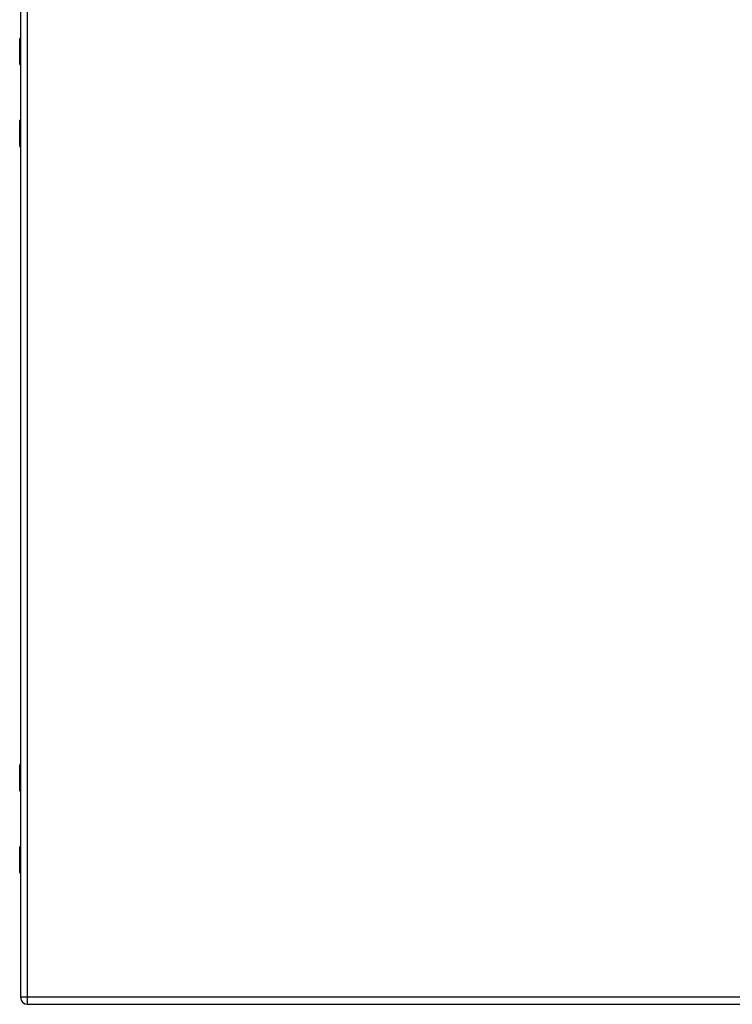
# Model space of a CAD drawing. Header units: inches. Extents: x 4 to 150, y 6 to 82.
# Tile 87 of 100: x 38 to 55, y 13 to 35. Entities that reach past the tile are written whole.
import ezdxf

# ---------------------------------------------------------------- set-up
doc = ezdxf.new("R2010")
doc.units = ezdxf.units.IN
doc.header["$MEASUREMENT"] = 0
doc.layers.add('Visible Edges(ANSI)', color=7, linetype='Continuous', lineweight=25)
doc.layers.add('Visible Tangent Edges(ANSI)', color=7, linetype='Continuous', lineweight=25)

msp = doc.modelspace()

# ---------------------------------------------------------------- linework, layer by layer
at = {"layer": 'Visible Edges(ANSI)'}
for p, q in [((38.336, 54.412), (38.336, 12.931)), ((38.317, 34.318), (38.317, 34.902)), ((38.336, 34.302), (38.333, 34.302)), ((38.317, 32.442), (38.317, 33.026)), ((38.333, 33.042), (38.336, 33.042)), ((38.317, 17.666), (38.317, 18.251)), ((38.336, 17.65), (38.333, 17.65)), ((38.317, 15.79), (38.317, 16.375)), ((38.333, 16.391), (38.336, 16.391)), ((38.497, 12.77), (62.093, 12.77))]:
    msp.add_line(p, q, dxfattribs=at)
for centre, radius, start, end in [((38.336, 34.902), 0.0197, 90.5386, 180), ((38.333, 34.318), 0.0157, 180, 270), ((38.333, 33.026), 0.0157, 90, 180), ((38.336, 32.442), 0.0197, 180, 269.4614), ((38.336, 18.251), 0.0197, 90.5386, 180), ((38.333, 17.666), 0.0157, 180, 270), ((38.333, 16.375), 0.0157, 90, 180), ((38.336, 15.79), 0.0197, 180, 269.4614), ((38.497, 12.931), 0.161, 180, 270)]:
    msp.add_arc(centre, radius, start, end, dxfattribs=at)
at = {"layer": 'Visible Tangent Edges(ANSI)'}
for p, q in [((38.497, 12.931), (38.497, 54.412)), ((38.336, 34.902), (38.317, 34.902)), ((38.317, 34.318), (38.336, 34.318)), ((38.336, 33.026), (38.317, 33.026)), ((38.317, 32.442), (38.336, 32.442)), ((38.336, 18.251), (38.317, 18.251)), ((38.317, 17.666), (38.336, 17.666)), ((38.336, 16.375), (38.317, 16.375)), ((38.317, 15.79), (38.336, 15.79)), ((38.497, 12.931), (38.336, 12.931)), ((38.497, 12.77), (38.497, 12.931)), ((62.093, 12.931), (38.497, 12.931))]:
    msp.add_line(p, q, dxfattribs=at)
at = {"layer": 'Visible Tangent Edges(ANSI)', "flags": 128}
for points in [[(38.336, 34.687), (38.335, 34.686), (38.333, 34.685), (38.332, 34.684), (38.33, 34.682), (38.329, 34.679), (38.328, 34.677), (38.327, 34.674), (38.327, 34.671), (38.326, 34.667), (38.326, 34.664), (38.325, 34.66), (38.325, 34.656), (38.325, 34.652), (38.326, 34.649), (38.326, 34.645), (38.327, 34.642), (38.327, 34.639), (38.328, 34.636), (38.329, 34.633), (38.33, 34.631), (38.332, 34.629), (38.333, 34.627), (38.335, 34.626), (38.336, 34.625)], [(38.336, 34.645), (38.336, 34.646), (38.336, 34.647), (38.336, 34.648), (38.335, 34.648), (38.335, 34.649), (38.335, 34.65), (38.335, 34.651), (38.335, 34.652), (38.335, 34.653), (38.335, 34.654), (38.335, 34.655), (38.335, 34.656), (38.335, 34.657), (38.335, 34.658), (38.335, 34.659), (38.335, 34.66), (38.335, 34.661), (38.335, 34.662), (38.335, 34.663), (38.335, 34.664), (38.336, 34.665), (38.336, 34.666), (38.336, 34.667), (38.336, 34.667)], [(38.336, 32.719), (38.335, 32.718), (38.333, 32.717), (38.332, 32.715), (38.33, 32.713), (38.329, 32.711), (38.328, 32.708), (38.327, 32.705), (38.327, 32.702), (38.326, 32.699), (38.326, 32.695), (38.325, 32.691), (38.325, 32.688), (38.325, 32.684), (38.326, 32.68), (38.326, 32.677), (38.327, 32.673), (38.327, 32.67), (38.328, 32.667), (38.329, 32.664), (38.33, 32.662), (38.332, 32.66), (38.333, 32.659), (38.335, 32.658), (38.336, 32.657)], [(38.336, 32.676), (38.336, 32.677), (38.336, 32.678), (38.336, 32.679), (38.335, 32.68), (38.335, 32.681), (38.335, 32.682), (38.335, 32.683), (38.335, 32.684), (38.335, 32.685), (38.335, 32.686), (38.335, 32.687), (38.335, 32.688), (38.335, 32.689), (38.335, 32.69), (38.335, 32.691), (38.335, 32.692), (38.335, 32.693), (38.335, 32.694), (38.335, 32.694), (38.335, 32.695), (38.336, 32.696), (38.336, 32.697), (38.336, 32.698), (38.336, 32.699)], [(38.336, 18.036), (38.335, 18.035), (38.333, 18.034), (38.332, 18.032), (38.33, 18.03), (38.329, 18.028), (38.328, 18.025), (38.327, 18.022), (38.327, 18.019), (38.326, 18.016), (38.326, 18.012), (38.325, 18.008), (38.325, 18.005), (38.325, 18.001), (38.326, 17.997), (38.326, 17.994), (38.327, 17.99), (38.327, 17.987), (38.328, 17.984), (38.329, 17.981), (38.33, 17.979), (38.332, 17.977), (38.333, 17.976), (38.335, 17.975), (38.336, 17.974)], [(38.336, 17.993), (38.336, 17.994), (38.336, 17.995), (38.336, 17.996), (38.335, 17.997), (38.335, 17.998), (38.335, 17.999), (38.335, 18), (38.335, 18.001), (38.335, 18.002), (38.335, 18.003), (38.335, 18.004), (38.335, 18.005), (38.335, 18.006), (38.335, 18.007), (38.335, 18.008), (38.335, 18.009), (38.335, 18.01), (38.335, 18.011), (38.335, 18.011), (38.335, 18.012), (38.336, 18.013), (38.336, 18.014), (38.336, 18.015), (38.336, 18.016)], [(38.336, 16.067), (38.335, 16.066), (38.333, 16.065), (38.332, 16.064), (38.33, 16.062), (38.329, 16.059), (38.328, 16.057), (38.327, 16.054), (38.327, 16.051), (38.326, 16.047), (38.326, 16.044), (38.325, 16.04), (38.325, 16.036), (38.325, 16.032), (38.326, 16.029), (38.326, 16.025), (38.327, 16.022), (38.327, 16.019), (38.328, 16.016), (38.329, 16.013), (38.33, 16.011), (38.332, 16.009), (38.333, 16.007), (38.335, 16.006), (38.336, 16.005)], [(38.336, 16.025), (38.336, 16.026), (38.336, 16.027), (38.336, 16.028), (38.335, 16.028), (38.335, 16.029), (38.335, 16.03), (38.335, 16.031), (38.335, 16.032), (38.335, 16.033), (38.335, 16.034), (38.335, 16.035), (38.335, 16.036), (38.335, 16.037), (38.335, 16.038), (38.335, 16.039), (38.335, 16.04), (38.335, 16.041), (38.335, 16.042), (38.335, 16.043), (38.335, 16.044), (38.336, 16.045), (38.336, 16.046), (38.336, 16.047), (38.336, 16.047)]]:
    msp.add_lwpolyline(points, dxfattribs=at)

doc.saveas('drawing.dxf')
